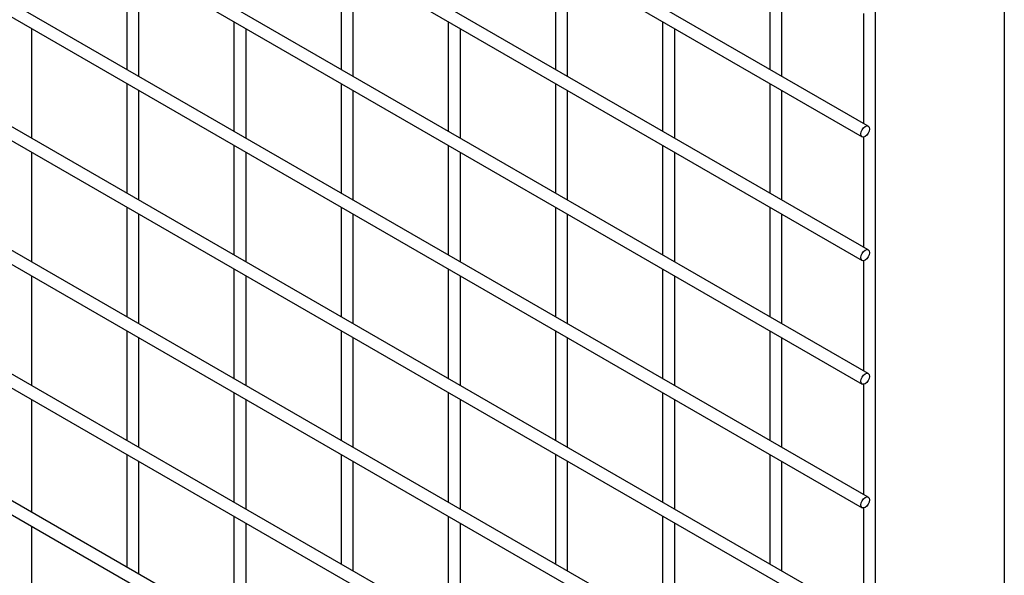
# Model space of a CAD drawing. Header units: inches. Extents: x 0.2 to 10.8, y 0.2 to 8.2.
# Tile 21 of 27: x 9.884 to 10.75, y 5.981 to 6.471. Entities that reach past the tile are written whole.
import ezdxf

# ---------------------------------------------------------------- set-up
doc = ezdxf.new("R2010")
doc.units = ezdxf.units.IN
doc.header["$MEASUREMENT"] = 0
doc.layers.add('TEXT', color=140, linetype='Continuous', lineweight=25)

msp = doc.modelspace()

# ---------------------------------------------------------------- linework, layer by layer
for p, q in [((10.63027, 6.37688), (9.03174, 7.29969)), ((9.02641, 7.29045), (10.62494, 6.36764)), ((10.63027, 6.268), (9.03174, 7.19082)), ((9.02641, 7.18158), (10.62494, 6.25877)), ((10.63027, 6.15913), (9.03174, 7.08195)), ((9.02641, 7.07271), (10.62494, 6.14989)), ((10.63027, 6.05026), (9.03174, 6.97307)), ((9.02641, 6.96384), (10.62494, 6.04102)), ((10.63027, 5.94139), (9.03174, 6.8642)), ((9.02641, 6.85496), (10.62494, 5.93215)), ((10.63671, 5.49423), (10.63671, 6.82372)), ((10.63027, 5.83252), (9.03174, 6.75533)), ((9.02641, 6.74609), (10.62494, 5.82328)), ((10.63027, 5.72364), (9.03174, 6.64646)), ((9.02641, 6.63722), (10.62494, 5.71441)), ((10.63027, 5.61205), (9.03174, 6.53486)), ((9.02641, 6.52563), (10.62494, 5.60281)), ((9.97786, 6.52344), (9.97786, 6.42689)), ((9.98853, 6.42073), (9.98853, 6.51729)), ((10.16643, 6.52346), (10.16643, 6.42691)), ((10.17709, 6.42075), (10.17709, 6.5173)), ((10.35499, 6.52348), (10.35499, 6.42692)), ((10.36565, 6.42077), (10.36565, 6.51732)), ((10.54355, 6.5235), (10.54355, 6.42694)), ((10.55422, 6.42078), (10.55422, 6.51734)), ((10.62605, 6.47626), (10.62605, 6.37932)), ((10.07215, 6.46902), (10.07215, 6.37246)), ((10.26071, 6.46903), (10.26071, 6.37248)), ((10.44927, 6.46905), (10.44927, 6.3725)), ((9.89425, 6.36629), (9.89425, 6.46284)), ((10.08281, 6.3663), (10.08281, 6.46286)), ((10.27137, 6.36632), (10.27137, 6.46288)), ((10.45994, 6.36634), (10.45994, 6.46289)), ((9.97786, 6.41457), (9.97786, 6.31802)), ((10.16643, 6.41459), (10.16643, 6.31803)), ((10.35499, 6.41461), (10.35499, 6.31805)), ((10.54355, 6.41462), (10.54355, 6.31807)), ((9.98853, 6.31186), (9.98853, 6.40841)), ((10.17709, 6.31188), (10.17709, 6.40843)), ((10.36565, 6.31189), (10.36565, 6.40845)), ((10.55422, 6.31191), (10.55422, 6.40847)), ((10.07215, 6.36014), (10.07215, 6.26359)), ((10.26071, 6.36016), (10.26071, 6.26361)), ((10.44927, 6.36018), (10.44927, 6.26362)), ((10.62605, 6.36739), (10.62605, 6.27045)), ((9.89425, 6.25741), (9.89425, 6.35397)), ((10.08281, 6.25743), (10.08281, 6.35399)), ((10.27137, 6.25745), (10.27137, 6.354)), ((10.45994, 6.25747), (10.45994, 6.35402)), ((9.97786, 6.3057), (9.97786, 6.20914)), ((9.98853, 6.20299), (9.98853, 6.29954)), ((10.16643, 6.30572), (10.16643, 6.20916)), ((10.17709, 6.203), (10.17709, 6.29956)), ((10.35499, 6.30573), (10.35499, 6.20918)), ((10.36565, 6.20302), (10.36565, 6.29958)), ((10.54355, 6.30575), (10.54355, 6.2092)), ((10.55422, 6.20304), (10.55422, 6.29959)), ((10.62605, 6.25852), (10.62605, 6.16157)), ((10.07215, 6.25127), (10.07215, 6.15472)), ((10.26071, 6.25129), (10.26071, 6.15473)), ((10.44927, 6.25131), (10.44927, 6.15475)), ((9.89425, 6.14854), (9.89425, 6.2451)), ((10.08281, 6.14856), (10.08281, 6.24511)), ((10.27137, 6.14858), (10.27137, 6.24513)), ((10.45994, 6.14859), (10.45994, 6.24515)), ((9.97786, 6.19683), (9.97786, 6.10027)), ((10.16643, 6.19684), (10.16643, 6.10029)), ((10.35499, 6.19686), (10.35499, 6.10031)), ((10.54355, 6.19688), (10.54355, 6.10032)), ((9.98853, 6.09411), (9.98853, 6.19067)), ((10.17709, 6.09413), (10.17709, 6.19069)), ((10.36565, 6.09415), (10.36565, 6.1907)), ((10.55422, 6.09417), (10.55422, 6.19072)), ((10.62605, 6.14965), (10.62605, 6.0527)), ((9.89425, 6.03695), (9.89425, 6.13622)), ((10.07215, 6.1424), (10.07215, 6.04584)), ((10.08281, 6.03969), (10.08281, 6.13624)), ((10.26071, 6.14242), (10.26071, 6.04586)), ((10.27137, 6.0397), (10.27137, 6.13626)), ((10.44927, 6.14244), (10.44927, 6.04588)), ((10.45994, 6.03972), (10.45994, 6.13628)), ((9.97786, 6.08796), (9.97786, 5.98868)), ((10.16643, 6.08797), (10.16643, 5.99142)), ((10.35499, 6.08799), (10.35499, 5.99143)), ((10.54355, 6.08801), (10.54355, 5.99145)), ((9.98853, 5.98252), (9.98853, 6.0818)), ((10.17709, 5.98526), (10.17709, 6.08182)), ((10.36565, 5.98528), (10.36565, 6.08183)), ((10.55422, 5.98529), (10.55422, 6.08185)), ((10.62605, 6.04078), (10.62605, 5.94383)), ((10.07215, 6.03353), (10.07215, 5.93425)), ((10.26071, 6.03355), (10.26071, 5.93699)), ((10.44927, 6.03356), (10.44927, 5.93701)), ((9.89425, 5.92808), (9.89425, 6.02463)), ((10.08281, 5.92809), (10.08281, 6.02737)), ((10.27137, 5.93083), (10.27137, 6.02739)), ((10.45994, 5.93085), (10.45994, 6.02741))]:
    msp.add_line(p, q)
at = {"flags": 128}
for points in [[(10.63138, 6.37443), (10.63109, 6.3726), (10.63027, 6.37072), (10.62905, 6.36907), (10.62761, 6.3679), (10.62616, 6.3674), (10.62494, 6.36764), (10.62412, 6.36858), (10.62384, 6.37008), (10.62412, 6.37191), (10.62494, 6.3738), (10.62616, 6.37545), (10.62761, 6.37661), (10.62905, 6.37711), (10.63027, 6.37688), (10.63109, 6.37594), (10.63138, 6.37443)], [(10.63138, 6.26556), (10.63109, 6.26373), (10.63027, 6.26185), (10.62905, 6.26019), (10.62761, 6.25903), (10.62616, 6.25853), (10.62494, 6.25877), (10.62412, 6.25971), (10.62384, 6.26121), (10.62412, 6.26304), (10.62494, 6.26493), (10.62616, 6.26658), (10.62761, 6.26774), (10.62905, 6.26824), (10.63027, 6.268), (10.63109, 6.26706), (10.63138, 6.26556)], [(10.63138, 6.15669), (10.63109, 6.15486), (10.63027, 6.15297), (10.62905, 6.15132), (10.62761, 6.15016), (10.62616, 6.14966), (10.62494, 6.14989), (10.62412, 6.15084), (10.62384, 6.15234), (10.62412, 6.15417), (10.62494, 6.15605), (10.62616, 6.1577), (10.62761, 6.15887), (10.62905, 6.15937), (10.63027, 6.15913), (10.63109, 6.15819), (10.63138, 6.15669)], [(10.63138, 6.04782), (10.63109, 6.04599), (10.63027, 6.0441), (10.62905, 6.04245), (10.62761, 6.04129), (10.62616, 6.04078), (10.62494, 6.04102), (10.62412, 6.04196), (10.62384, 6.04346), (10.62412, 6.0453), (10.62494, 6.04718), (10.62616, 6.04883), (10.62761, 6.05), (10.62905, 6.0505), (10.63027, 6.05026), (10.63109, 6.04932), (10.63138, 6.04782)]]:
    msp.add_lwpolyline(points, dxfattribs=at)
at = {"layer": 'TEXT'}
msp.add_line((10.75, 8.25), (10.75, 0.25), dxfattribs=at)

doc.saveas('drawing.dxf')
